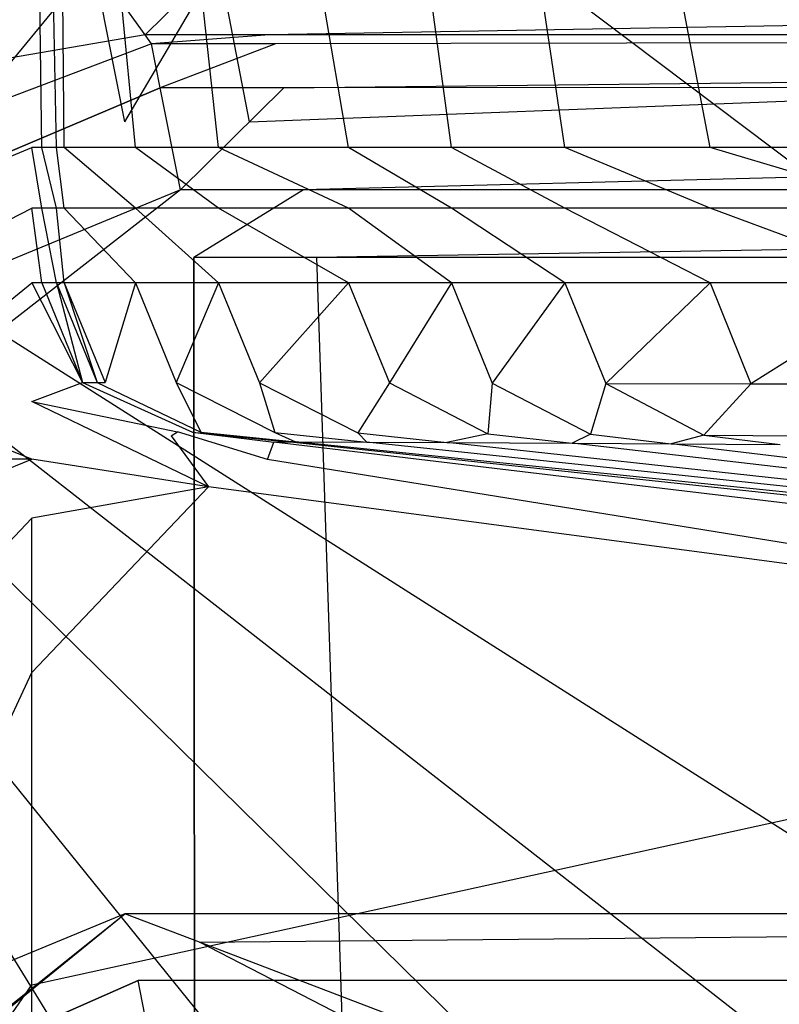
# Model space of a CAD drawing. Extents: x 0 to 0.36, y -0.493 to 0.
# Tile 25 of 53: x 0.017 to 0.046, y -0.09 to -0.053. Entities that reach past the tile are written whole.
import ezdxf

# ---------------------------------------------------------------- set-up
doc = ezdxf.new("R2010")
doc.units = 0
for name, color, linetype in [('L0_DECKEL_N_5688HR__0___REPLACE', 7, 'CONTINUOUS'), ('L1_SITZ_N_5688HR__0___REPLACEMT', 7, 'CONTINUOUS'), ('L3_WC_0_N_5688HR____REPLACEMTFO', 7, 'CONTINUOUS')]:
    doc.layers.add(name, color=color, linetype=linetype)

msp = doc.modelspace()

# ---------------------------------------------------------------- linework, layer by layer
at = {"layer": 'L0_DECKEL_N_5688HR__0___REPLACE', "color": 8}
for points, invisible_edges in [([(0.007223, -0.056253, 0.338496), (0.021882, -0.053735, 0.360599), (0.019936, -0.051, 0.338496), (0.007223, -0.056253, 0.338496)], 13), ([(0.007223, -0.056253, 0.338496), (0.019936, -0.051, 0.335785), (0.007223, -0.056253, 0.335785), (0.007223, -0.056253, 0.338496)], 13), ([(0.019936, -0.051, 0.335785), (0.007223, -0.056253, 0.338496), (0.019936, -0.051, 0.338496), (0.019936, -0.051, 0.335785)], 14), ([(0.019936, -0.051, 0.335785), (0.011802, -0.060858, 0.335785), (0.007223, -0.056253, 0.335785), (0.019936, -0.051, 0.335785)], 13), ([(0.011802, -0.060858, 0.335785), (0.019936, -0.051, 0.335785), (0.021128, -0.057004, 0.335785), (0.011802, -0.060858, 0.335785)], 14), ([(0.021882, -0.053735, 0.360599), (0.024655, -0.051, 0.338496), (0.019936, -0.051, 0.338496), (0.021882, -0.053735, 0.360599)], 13), ([(0.024655, -0.051, 0.335785), (0.021128, -0.057004, 0.335785), (0.019936, -0.051, 0.335785), (0.024655, -0.051, 0.335785)], 13), ([(0.021128, -0.057004, 0.335785), (0.024655, -0.051, 0.335785), (0.025811, -0.057004, 0.335785), (0.021128, -0.057004, 0.335785)], 14), ([(0.024655, -0.051, 0.338496), (0.021882, -0.053735, 0.360599), (0.026544, -0.053735, 0.360599), (0.024655, -0.051, 0.338496)], 14), ([(0.026544, -0.053735, 0.360599), (0.18, -0.051, 0.338496), (0.024655, -0.051, 0.338496), (0.026544, -0.053735, 0.360599)], 13), ([(0.18, -0.051, 0.335785), (0.025811, -0.057004, 0.335785), (0.024655, -0.051, 0.335785), (0.18, -0.051, 0.335785)], 13), ([(0.025811, -0.057004, 0.335785), (0.18, -0.051, 0.335785), (0.18, -0.057004, 0.335785), (0.025811, -0.057004, 0.335785)], 14), ([(0.18, -0.051, 0.338496), (0.026544, -0.053735, 0.360599), (0.18, -0.053735, 0.360599), (0.18, -0.051, 0.338496)], 14), ([(0.021882, -0.053735, 0.360599), (0.007223, -0.056253, 0.338496), (0.009324, -0.058925, 0.360599), (0.021882, -0.053735, 0.360599)], 14), ([(0.009324, -0.058925, 0.360599), (0.022122, -0.054072, 0.363322), (0.021882, -0.053735, 0.360599), (0.009324, -0.058925, 0.360599)], 13), ([(0.022122, -0.054072, 0.363322), (0.026544, -0.053735, 0.360599), (0.021882, -0.053735, 0.360599), (0.022122, -0.054072, 0.363322)], 13), ([(0.026544, -0.053735, 0.360599), (0.022122, -0.054072, 0.363322), (0.026776, -0.054072, 0.363322), (0.026544, -0.053735, 0.360599)], 14), ([(0.026776, -0.054072, 0.363322), (0.18, -0.053735, 0.360599), (0.026544, -0.053735, 0.360599), (0.026776, -0.054072, 0.363322)], 13), ([(0.18, -0.053735, 0.360599), (0.026776, -0.054072, 0.363322), (0.18, -0.054072, 0.363322), (0.18, -0.053735, 0.360599)], 14), ([(0.022122, -0.054072, 0.363322), (0.009324, -0.058925, 0.360599), (0.009583, -0.059254, 0.363322), (0.022122, -0.054072, 0.363322)], 14), ([(0.02245, -0.055723, 0.366426), (0.022122, -0.054072, 0.363322), (0.009583, -0.059254, 0.363322), (0.02245, -0.055723, 0.366426)], 14), ([(0.02245, -0.055723, 0.366426), (0.026776, -0.054072, 0.363322), (0.022122, -0.054072, 0.363322), (0.02245, -0.055723, 0.366426)], 13), ([(0.026776, -0.054072, 0.363322), (0.02245, -0.055723, 0.366426), (0.027094, -0.055722, 0.366426), (0.026776, -0.054072, 0.363322)], 14), ([(0.027094, -0.055722, 0.366426), (0.18, -0.054072, 0.363322), (0.026776, -0.054072, 0.363322), (0.027094, -0.055722, 0.366426)], 14), ([(0.18, -0.05568, 0.366426), (0.18, -0.054072, 0.363322), (0.027094, -0.055722, 0.366426), (0.18, -0.05568, 0.366426)], 14), ([(0.010934, -0.060613, 0.366426), (0.02245, -0.055723, 0.366426), (0.009583, -0.059254, 0.363322), (0.010934, -0.060613, 0.366426)], 14), ([(0.02245, -0.055723, 0.366426), (0.010934, -0.060613, 0.366426), (0.013767, -0.063463, 0.367718), (0.02245, -0.055723, 0.366426)], 14), ([(0.023211, -0.05956, 0.367718), (0.02245, -0.055723, 0.366426), (0.013767, -0.063463, 0.367718), (0.023211, -0.05956, 0.367718)], 14), ([(0.023211, -0.05956, 0.367718), (0.027094, -0.055722, 0.366426), (0.02245, -0.055723, 0.366426), (0.023211, -0.05956, 0.367718)], 13), ([(0.027094, -0.055722, 0.366426), (0.023211, -0.05956, 0.367718), (0.027833, -0.05956, 0.367718), (0.027094, -0.055722, 0.366426)], 14), ([(0.027833, -0.05956, 0.367718), (0.18, -0.05568, 0.366426), (0.027094, -0.055722, 0.366426), (0.027833, -0.05956, 0.367718)], 13), ([(0.18, -0.05568, 0.366426), (0.027833, -0.05956, 0.367718), (0.18, -0.05956, 0.367718), (0.18, -0.05568, 0.366426)], 14), ([(0.015704, -0.065411, 0.367718), (0.023211, -0.05956, 0.367718), (0.013767, -0.063463, 0.367718), (0.015704, -0.065411, 0.367718)], 13), ([(0.023211, -0.05956, 0.367718), (0.015704, -0.065411, 0.367718), (0.023716, -0.0621, 0.367718), (0.023211, -0.05956, 0.367718)], 14), ([(0.023716, -0.0621, 0.367718), (0.027833, -0.05956, 0.367718), (0.023211, -0.05956, 0.367718), (0.023716, -0.0621, 0.367718)], 13), ([(0.027833, -0.05956, 0.367718), (0.023716, -0.0621, 0.367718), (0.028323, -0.0621, 0.367718), (0.027833, -0.05956, 0.367718)], 14), ([(0.028323, -0.0621, 0.367718), (0.18, -0.05956, 0.367718), (0.027833, -0.05956, 0.367718), (0.028323, -0.0621, 0.367718)], 13), ([(0.18, -0.05956, 0.367718), (0.028323, -0.0621, 0.367718), (0.18, -0.0621, 0.367718), (0.18, -0.05956, 0.367718)], 14), ([(0.015704, -0.065411, 0.367718), (0.024, -0.371722, 0.367718), (0.023716, -0.0621, 0.367718), (0.015704, -0.065411, 0.367718)], 13), ([(0.023716, -0.0621, 0.367718), (0.024, -0.371722, 0.367718), (0.028323, -0.0621, 0.367718), (0.023716, -0.0621, 0.367718)], 10), ([(0.028323, -0.0621, 0.367718), (0.024, -0.371722, 0.367718), (0.039704, -0.402535, 0.367718), (0.028323, -0.0621, 0.367718)], 13), ([(0.028323, -0.0621, 0.367718), (0.039704, -0.402535, 0.367718), (0.18, -0.0621, 0.367718), (0.028323, -0.0621, 0.367718)], 10), ([(0.18, -0.0621, 0.367718), (0.039704, -0.402535, 0.367718), (0.060763, -0.42942, 0.367718), (0.18, -0.0621, 0.367718)], 13), ([(0.015704, -0.065411, 0.367718), (0.014412, -0.33831, 0.367718), (0.024, -0.371722, 0.367718), (0.015704, -0.065411, 0.367718)], 10)]:
    msp.add_3dface(points, dxfattribs=dict(at, invisible_edges=invisible_edges))
at = {"layer": 'L1_SITZ_N_5688HR__0___REPLACEMT', "color": 8}
for points, invisible_edges in [([(0.021128, -0.086754, 0.33508), (0.014708, -0.09189, 0.335067), (0.011802, -0.090608, 0.33508), (0.021128, -0.086754, 0.33508)], 13), ([(0.011802, -0.090608, 0.336211), (0.021128, -0.086754, 0.33508), (0.011802, -0.090608, 0.33508), (0.011802, -0.090608, 0.336211)], 13), ([(0.021128, -0.086754, 0.33508), (0.011802, -0.090608, 0.336211), (0.021128, -0.086754, 0.336211), (0.021128, -0.086754, 0.33508)], 14), ([(0.013853, -0.092671, 0.351334), (0.021128, -0.086754, 0.345443), (0.011802, -0.090608, 0.345443), (0.013853, -0.092671, 0.351334)], 14), ([(0.011802, -0.090608, 0.345443), (0.021128, -0.086754, 0.336211), (0.011802, -0.090608, 0.336211), (0.011802, -0.090608, 0.345443)], 13), ([(0.021128, -0.086754, 0.336211), (0.011802, -0.090608, 0.345443), (0.021128, -0.086754, 0.345443), (0.021128, -0.086754, 0.336211)], 14), ([(0.013853, -0.092671, 0.351334), (0.021625, -0.089259, 0.351334), (0.021128, -0.086754, 0.345443), (0.013853, -0.092671, 0.351334)], 14), ([(0.014708, -0.09189, 0.335067), (0.021128, -0.086754, 0.33508), (0.023927, -0.087816, 0.335068), (0.014708, -0.09189, 0.335067)], 14), ([(0.139688, -0.086754, 0.335079), (0.023927, -0.087816, 0.335068), (0.021128, -0.086754, 0.33508), (0.139688, -0.086754, 0.335079)], 13), ([(0.021128, -0.086754, 0.336211), (0.141042, -0.086754, 0.345443), (0.140524, -0.086754, 0.336211), (0.021128, -0.086754, 0.336211)], 13), ([(0.141042, -0.086754, 0.345443), (0.021128, -0.086754, 0.336211), (0.021128, -0.086754, 0.345443), (0.141042, -0.086754, 0.345443)], 14), ([(0.021128, -0.086754, 0.33508), (0.140524, -0.086754, 0.336211), (0.139688, -0.086754, 0.335079), (0.021128, -0.086754, 0.33508)], 13), ([(0.140524, -0.086754, 0.336211), (0.021128, -0.086754, 0.33508), (0.021128, -0.086754, 0.336211), (0.140524, -0.086754, 0.336211)], 14), ([(0.142675, -0.089209, 0.351333), (0.141042, -0.086754, 0.345443), (0.021128, -0.086754, 0.345443), (0.142675, -0.089209, 0.351333)], 14), ([(0.021625, -0.089259, 0.351334), (0.142675, -0.089209, 0.351333), (0.021128, -0.086754, 0.345443), (0.021625, -0.089259, 0.351334)], 14), ([(0.023927, -0.087816, 0.335068), (0.139688, -0.086754, 0.335079), (0.139688, -0.089691, 0.335048), (0.023927, -0.087816, 0.335068)], 14), ([(0.023927, -0.087816, 0.335068), (0.134163, -0.144587, 0.334557), (0.014708, -0.09189, 0.335067), (0.023927, -0.087816, 0.335068)], 13), ([(0.155407, -0.137985, 0.334539), (0.023927, -0.087816, 0.335068), (0.139688, -0.089691, 0.335048), (0.155407, -0.137985, 0.334539)], 14), ([(0.134163, -0.144587, 0.334557), (0.023927, -0.087816, 0.335068), (0.155407, -0.137985, 0.334539), (0.134163, -0.144587, 0.334557)], 14), ([(0.021625, -0.089259, 0.351334), (0.013853, -0.092671, 0.351334), (0.018153, -0.096996, 0.353775), (0.021625, -0.089259, 0.351334)], 14), ([(0.022781, -0.095083, 0.353775), (0.021625, -0.089259, 0.351334), (0.018153, -0.096996, 0.353775), (0.022781, -0.095083, 0.353775)], 14), ([(0.022781, -0.095083, 0.353775), (0.142675, -0.089209, 0.351333), (0.021625, -0.089259, 0.351334), (0.022781, -0.095083, 0.353775)], 13), ([(0.142675, -0.089209, 0.351333), (0.022781, -0.095083, 0.353775), (0.145061, -0.095083, 0.353774), (0.142675, -0.089209, 0.351333)], 14)]:
    msp.add_3dface(points, dxfattribs=dict(at, invisible_edges=invisible_edges))
at = {"layer": 'L3_WC_0_N_5688HR____REPLACEMTFO', "color": 8}
for points, invisible_edges in [([(0.150386, -0.119223, 0.332426), (0.18, -0.028355, 0.332426), (0.0057, -0.028021, 0.332426), (0.150386, -0.119223, 0.332426)], 13), ([(0.133003, -0.124013, 0.332426), (0.0057, -0.028021, 0.332426), (0.0057, -0.058095, 0.332426), (0.133003, -0.124013, 0.332426)], 13), ([(0.0057, -0.028021, 0.332426), (0.133003, -0.124013, 0.332426), (0.150386, -0.119223, 0.332426), (0.0057, -0.028021, 0.332426)], 14), ([(0.017634, -0.029599, 0.280315), (0.01215, -0.057961, 0.281678), (0.01215, -0.029599, 0.281678), (0.017634, -0.029599, 0.280315)], 13), ([(0.01215, -0.057961, 0.281678), (0.017634, -0.029599, 0.280315), (0.017634, -0.057961, 0.280315), (0.01215, -0.057961, 0.281678)], 14), ([(0.017634, -0.029599, 0.280315), (0.018008, -0.057961, 0.278015), (0.017634, -0.057961, 0.280315), (0.017634, -0.029599, 0.280315)], 13), ([(0.018008, -0.057961, 0.278015), (0.017634, -0.029599, 0.280315), (0.018008, -0.029599, 0.278015), (0.018008, -0.057961, 0.278015)], 14), ([(0.018008, -0.029599, 0.278015), (0.018553, -0.057961, 0.274663), (0.018008, -0.057961, 0.278015), (0.018008, -0.029599, 0.278015)], 13), ([(0.018553, -0.057961, 0.274663), (0.018008, -0.029599, 0.278015), (0.018553, -0.029599, 0.274663), (0.018553, -0.057961, 0.274663)], 14), ([(0.018553, -0.029599, 0.274663), (0.018852, -0.057961, 0.272823), (0.018553, -0.057961, 0.274663), (0.018553, -0.029599, 0.274663)], 13), ([(0.018852, -0.057961, 0.272823), (0.018553, -0.029599, 0.274663), (0.018852, -0.029599, 0.272823), (0.018852, -0.057961, 0.272823)], 14), ([(0.018852, -0.029599, 0.272823), (0.02152, -0.057961, 0.256415), (0.018852, -0.057961, 0.272823), (0.018852, -0.029599, 0.272823)], 13), ([(0.02152, -0.057961, 0.256415), (0.018852, -0.029599, 0.272823), (0.02152, -0.029599, 0.256415), (0.02152, -0.057961, 0.256415)], 14), ([(0.02152, -0.029599, 0.256415), (0.024644, -0.057961, 0.23761), (0.02152, -0.057961, 0.256415), (0.02152, -0.029599, 0.256415)], 13), ([(0.024644, -0.057961, 0.23761), (0.02152, -0.029599, 0.256415), (0.024644, -0.029599, 0.23761), (0.024644, -0.057961, 0.23761)], 14), ([(0.024644, -0.029599, 0.23761), (0.029528, -0.057961, 0.214591), (0.024644, -0.057961, 0.23761), (0.024644, -0.029599, 0.23761)], 13), ([(0.029528, -0.057961, 0.214591), (0.024644, -0.029599, 0.23761), (0.029528, -0.029599, 0.214591), (0.029528, -0.057961, 0.214591)], 14), ([(0.029528, -0.029599, 0.214591), (0.033391, -0.057961, 0.198841), (0.029528, -0.057961, 0.214591), (0.029528, -0.029599, 0.214591)], 13), ([(0.033391, -0.057961, 0.198841), (0.029528, -0.029599, 0.214591), (0.033391, -0.029599, 0.198841), (0.033391, -0.057961, 0.198841)], 14), ([(0.033391, -0.029599, 0.198841), (0.03765, -0.057961, 0.183092), (0.033391, -0.057961, 0.198841), (0.033391, -0.029599, 0.198841)], 13), ([(0.03765, -0.057961, 0.183092), (0.033391, -0.029599, 0.198841), (0.03765, -0.029599, 0.183092), (0.03765, -0.057961, 0.183092)], 14), ([(0.03765, -0.029599, 0.183092), (0.043103, -0.057961, 0.164623), (0.03765, -0.057961, 0.183092), (0.03765, -0.029599, 0.183092)], 13), ([(0.043103, -0.057961, 0.164623), (0.03765, -0.029599, 0.183092), (0.043103, -0.029599, 0.164623), (0.043103, -0.057961, 0.164623)], 14), ([(0.043103, -0.029599, 0.164623), (0.050656, -0.057961, 0.142013), (0.043103, -0.057961, 0.164623), (0.043103, -0.029599, 0.164623)], 13), ([(0.050656, -0.057961, 0.142013), (0.043103, -0.029599, 0.164623), (0.050656, -0.029599, 0.142013), (0.050656, -0.057961, 0.142013)], 14), ([(0.017634, -0.057961, 0.280315), (0.01215, -0.060243, 0.281678), (0.01215, -0.057961, 0.281678), (0.017634, -0.057961, 0.280315)], 13), ([(0.01215, -0.060243, 0.281678), (0.017634, -0.057961, 0.280315), (0.017634, -0.060243, 0.280315), (0.01215, -0.060243, 0.281678)], 14), ([(0.017634, -0.057961, 0.280315), (0.018008, -0.060243, 0.278015), (0.017634, -0.060243, 0.280315), (0.017634, -0.057961, 0.280315)], 13), ([(0.018008, -0.060243, 0.278015), (0.017634, -0.057961, 0.280315), (0.018008, -0.057961, 0.278015), (0.018008, -0.060243, 0.278015)], 14), ([(0.018008, -0.057961, 0.278015), (0.018553, -0.060243, 0.274663), (0.018008, -0.060243, 0.278015), (0.018008, -0.057961, 0.278015)], 13), ([(0.018553, -0.060243, 0.274663), (0.018008, -0.057961, 0.278015), (0.018553, -0.057961, 0.274663), (0.018553, -0.060243, 0.274663)], 14), ([(0.018553, -0.057961, 0.274663), (0.018852, -0.060243, 0.272823), (0.018553, -0.060243, 0.274663), (0.018553, -0.057961, 0.274663)], 13), ([(0.018852, -0.060243, 0.272823), (0.018553, -0.057961, 0.274663), (0.018852, -0.057961, 0.272823), (0.018852, -0.060243, 0.272823)], 14), ([(0.018852, -0.057961, 0.272823), (0.02152, -0.060243, 0.256415), (0.018852, -0.060243, 0.272823), (0.018852, -0.057961, 0.272823)], 13), ([(0.02152, -0.060243, 0.256415), (0.018852, -0.057961, 0.272823), (0.02152, -0.057961, 0.256415), (0.02152, -0.060243, 0.256415)], 14), ([(0.02152, -0.057961, 0.256415), (0.024644, -0.060243, 0.23761), (0.02152, -0.060243, 0.256415), (0.02152, -0.057961, 0.256415)], 13), ([(0.024644, -0.060243, 0.23761), (0.02152, -0.057961, 0.256415), (0.024644, -0.057961, 0.23761), (0.024644, -0.060243, 0.23761)], 14), ([(0.024644, -0.057961, 0.23761), (0.029528, -0.060243, 0.214591), (0.024644, -0.060243, 0.23761), (0.024644, -0.057961, 0.23761)], 13), ([(0.029528, -0.060243, 0.214591), (0.024644, -0.057961, 0.23761), (0.029528, -0.057961, 0.214591), (0.029528, -0.060243, 0.214591)], 14), ([(0.029528, -0.057961, 0.214591), (0.033391, -0.060243, 0.198841), (0.029528, -0.060243, 0.214591), (0.029528, -0.057961, 0.214591)], 13), ([(0.033391, -0.060243, 0.198841), (0.029528, -0.057961, 0.214591), (0.033391, -0.057961, 0.198841), (0.033391, -0.060243, 0.198841)], 14), ([(0.033391, -0.057961, 0.198841), (0.03765, -0.060243, 0.183092), (0.033391, -0.060243, 0.198841), (0.033391, -0.057961, 0.198841)], 13), ([(0.03765, -0.060243, 0.183092), (0.033391, -0.057961, 0.198841), (0.03765, -0.057961, 0.183092), (0.03765, -0.060243, 0.183092)], 14), ([(0.03765, -0.057961, 0.183092), (0.043103, -0.060243, 0.164623), (0.03765, -0.060243, 0.183092), (0.03765, -0.057961, 0.183092)], 13), ([(0.043103, -0.060243, 0.164623), (0.03765, -0.057961, 0.183092), (0.043103, -0.057961, 0.164623), (0.043103, -0.060243, 0.164623)], 14), ([(0.043103, -0.057961, 0.164623), (0.050656, -0.060243, 0.142013), (0.043103, -0.060243, 0.164623), (0.043103, -0.057961, 0.164623)], 13), ([(0.050656, -0.060243, 0.142013), (0.043103, -0.057961, 0.164623), (0.050656, -0.057961, 0.142013), (0.050656, -0.060243, 0.142013)], 14), ([(0.117517, -0.129168, 0.332426), (0.0057, -0.058095, 0.332426), (0.0057, -0.060452, 0.332426), (0.117517, -0.129168, 0.332426)], 13), ([(0.0057, -0.058095, 0.332426), (0.117517, -0.129168, 0.332426), (0.133003, -0.124013, 0.332426), (0.0057, -0.058095, 0.332426)], 14), ([(0.017634, -0.060243, 0.280315), (0.01215, -0.063052, 0.281678), (0.01215, -0.060243, 0.281678), (0.017634, -0.060243, 0.280315)], 13), ([(0.01215, -0.063052, 0.281678), (0.017634, -0.060243, 0.280315), (0.017634, -0.063052, 0.280315), (0.01215, -0.063052, 0.281678)], 14), ([(0.017634, -0.060243, 0.280315), (0.018008, -0.063052, 0.278015), (0.017634, -0.063052, 0.280315), (0.017634, -0.060243, 0.280315)], 13), ([(0.018008, -0.063052, 0.278015), (0.017634, -0.060243, 0.280315), (0.018008, -0.060243, 0.278015), (0.018008, -0.063052, 0.278015)], 14), ([(0.018008, -0.060243, 0.278015), (0.018553, -0.063052, 0.274663), (0.018008, -0.063052, 0.278015), (0.018008, -0.060243, 0.278015)], 13), ([(0.018553, -0.063052, 0.274663), (0.018008, -0.060243, 0.278015), (0.018553, -0.060243, 0.274663), (0.018553, -0.063052, 0.274663)], 14), ([(0.018553, -0.060243, 0.274663), (0.018852, -0.063052, 0.272823), (0.018553, -0.063052, 0.274663), (0.018553, -0.060243, 0.274663)], 13), ([(0.018852, -0.063052, 0.272823), (0.018553, -0.060243, 0.274663), (0.018852, -0.060243, 0.272823), (0.018852, -0.063052, 0.272823)], 14), ([(0.018852, -0.060243, 0.272823), (0.02152, -0.063052, 0.256415), (0.018852, -0.063052, 0.272823), (0.018852, -0.060243, 0.272823)], 13), ([(0.02152, -0.063052, 0.256415), (0.018852, -0.060243, 0.272823), (0.02152, -0.060243, 0.256415), (0.02152, -0.063052, 0.256415)], 14), ([(0.02152, -0.060243, 0.256415), (0.024644, -0.063052, 0.23761), (0.02152, -0.063052, 0.256415), (0.02152, -0.060243, 0.256415)], 13), ([(0.024644, -0.063052, 0.23761), (0.02152, -0.060243, 0.256415), (0.024644, -0.060243, 0.23761), (0.024644, -0.063052, 0.23761)], 14), ([(0.024644, -0.060243, 0.23761), (0.029528, -0.063052, 0.214591), (0.024644, -0.063052, 0.23761), (0.024644, -0.060243, 0.23761)], 13), ([(0.029528, -0.063052, 0.214591), (0.024644, -0.060243, 0.23761), (0.029528, -0.060243, 0.214591), (0.029528, -0.063052, 0.214591)], 14), ([(0.029528, -0.060243, 0.214591), (0.033391, -0.063052, 0.198841), (0.029528, -0.063052, 0.214591), (0.029528, -0.060243, 0.214591)], 13), ([(0.033391, -0.063052, 0.198841), (0.029528, -0.060243, 0.214591), (0.033391, -0.060243, 0.198841), (0.033391, -0.063052, 0.198841)], 14), ([(0.033391, -0.060243, 0.198841), (0.03765, -0.063052, 0.183092), (0.033391, -0.063052, 0.198841), (0.033391, -0.060243, 0.198841)], 13), ([(0.03765, -0.063052, 0.183092), (0.033391, -0.060243, 0.198841), (0.03765, -0.060243, 0.183092), (0.03765, -0.063052, 0.183092)], 14), ([(0.03765, -0.060243, 0.183092), (0.043103, -0.063052, 0.164623), (0.03765, -0.063052, 0.183092), (0.03765, -0.060243, 0.183092)], 13), ([(0.043103, -0.063052, 0.164623), (0.03765, -0.060243, 0.183092), (0.043103, -0.060243, 0.164623), (0.043103, -0.063052, 0.164623)], 14), ([(0.043103, -0.060243, 0.164623), (0.050656, -0.063052, 0.142013), (0.043103, -0.063052, 0.164623), (0.043103, -0.060243, 0.164623)], 13), ([(0.050656, -0.063052, 0.142013), (0.043103, -0.060243, 0.164623), (0.050656, -0.060243, 0.142013), (0.050656, -0.063052, 0.142013)], 14), ([(0.102831, -0.136303, 0.332426), (0.0057, -0.060452, 0.332426), (0.0057, -0.063353, 0.332426), (0.102831, -0.136303, 0.332426)], 13), ([(0.0057, -0.060452, 0.332426), (0.102831, -0.136303, 0.332426), (0.117517, -0.129168, 0.332426), (0.0057, -0.060452, 0.332426)], 14), ([(0.017634, -0.063052, 0.280315), (0.01215, -0.067507, 0.281678), (0.01215, -0.063052, 0.281678), (0.017634, -0.063052, 0.280315)], 13), ([(0.01215, -0.067507, 0.281678), (0.017634, -0.063052, 0.280315), (0.017634, -0.067507, 0.280315), (0.01215, -0.067507, 0.281678)], 14), ([(0.017634, -0.063052, 0.280315), (0.019541, -0.066791, 0.278015), (0.017634, -0.067507, 0.280315), (0.017634, -0.063052, 0.280315)], 14), ([(0.018008, -0.063052, 0.278015), (0.019541, -0.066791, 0.278015), (0.017634, -0.063052, 0.280315), (0.018008, -0.063052, 0.278015)], 14), ([(0.018553, -0.063052, 0.274663), (0.019541, -0.066791, 0.278015), (0.018008, -0.063052, 0.278015), (0.018553, -0.063052, 0.274663)], 14), ([(0.018852, -0.063052, 0.272823), (0.020086, -0.066792, 0.274663), (0.018553, -0.063052, 0.274663), (0.018852, -0.063052, 0.272823)], 14), ([(0.019541, -0.066791, 0.278015), (0.018553, -0.063052, 0.274663), (0.020086, -0.066792, 0.274663), (0.019541, -0.066791, 0.278015)], 13), ([(0.020086, -0.066792, 0.274663), (0.018852, -0.063052, 0.272823), (0.020385, -0.066792, 0.272823), (0.020086, -0.066792, 0.274663)], 13), ([(0.02152, -0.063052, 0.256415), (0.020385, -0.066792, 0.272823), (0.018852, -0.063052, 0.272823), (0.02152, -0.063052, 0.256415)], 14), ([(0.020385, -0.066792, 0.272823), (0.02152, -0.063052, 0.256415), (0.023053, -0.066796, 0.256415), (0.020385, -0.066792, 0.272823)], 13), ([(0.024644, -0.063052, 0.23761), (0.023053, -0.066796, 0.256415), (0.02152, -0.063052, 0.256415), (0.024644, -0.063052, 0.23761)], 14), ([(0.023053, -0.066796, 0.256415), (0.024644, -0.063052, 0.23761), (0.026176, -0.066801, 0.23761), (0.023053, -0.066796, 0.256415)], 13), ([(0.029528, -0.063052, 0.214591), (0.026176, -0.066801, 0.23761), (0.024644, -0.063052, 0.23761), (0.029528, -0.063052, 0.214591)], 14), ([(0.026176, -0.066801, 0.23761), (0.029528, -0.063052, 0.214591), (0.031059, -0.066809, 0.214591), (0.026176, -0.066801, 0.23761)], 13), ([(0.033391, -0.063052, 0.198841), (0.031059, -0.066809, 0.214591), (0.029528, -0.063052, 0.214591), (0.033391, -0.063052, 0.198841)], 14), ([(0.031059, -0.066809, 0.214591), (0.033391, -0.063052, 0.198841), (0.03492, -0.066816, 0.198841), (0.031059, -0.066809, 0.214591)], 13), ([(0.03765, -0.063052, 0.183092), (0.03492, -0.066816, 0.198841), (0.033391, -0.063052, 0.198841), (0.03765, -0.063052, 0.183092)], 14), ([(0.03492, -0.066816, 0.198841), (0.03765, -0.063052, 0.183092), (0.039179, -0.066825, 0.183092), (0.03492, -0.066816, 0.198841)], 13), ([(0.043103, -0.063052, 0.164623), (0.039179, -0.066825, 0.183092), (0.03765, -0.063052, 0.183092), (0.043103, -0.063052, 0.164623)], 14), ([(0.039179, -0.066825, 0.183092), (0.043103, -0.063052, 0.164623), (0.04463, -0.066838, 0.164623), (0.039179, -0.066825, 0.183092)], 13), ([(0.050656, -0.063052, 0.142013), (0.04463, -0.066838, 0.164623), (0.043103, -0.063052, 0.164623), (0.050656, -0.063052, 0.142013)], 14), ([(0.04463, -0.066838, 0.164623), (0.050656, -0.063052, 0.142013), (0.05218, -0.066858, 0.142013), (0.04463, -0.066838, 0.164623)], 13), ([(0.089174, -0.145411, 0.332426), (0.0057, -0.063353, 0.332426), (0.0057, -0.067954, 0.332426), (0.089174, -0.145411, 0.332426)], 13), ([(0.0057, -0.063353, 0.332426), (0.089174, -0.145411, 0.332426), (0.102831, -0.136303, 0.332426), (0.0057, -0.063353, 0.332426)], 14), ([(0.017634, -0.067507, 0.280315), (0.019541, -0.066791, 0.278015), (0.0231, -0.068652, 0.278887), (0.017634, -0.067507, 0.280315)], 14), ([(0.02366, -0.068655, 0.275439), (0.019541, -0.066791, 0.278015), (0.020086, -0.066792, 0.274663), (0.02366, -0.068655, 0.275439)], 13), ([(0.019541, -0.066791, 0.278015), (0.02366, -0.068655, 0.275439), (0.0231, -0.068652, 0.278887), (0.019541, -0.066791, 0.278015)], 14), ([(0.023972, -0.068656, 0.273521), (0.020086, -0.066792, 0.274663), (0.020385, -0.066792, 0.272823), (0.023972, -0.068656, 0.273521)], 13), ([(0.020086, -0.066792, 0.274663), (0.023972, -0.068656, 0.273521), (0.02366, -0.068655, 0.275439), (0.020086, -0.066792, 0.274663)], 14), ([(0.023053, -0.066796, 0.256415), (0.023972, -0.068656, 0.273521), (0.020385, -0.066792, 0.272823), (0.023053, -0.066796, 0.256415)], 14), ([(0.023972, -0.068656, 0.273521), (0.023053, -0.066796, 0.256415), (0.026752, -0.06867, 0.256415), (0.023972, -0.068656, 0.273521)], 13), ([(0.026176, -0.066801, 0.23761), (0.026752, -0.06867, 0.256415), (0.023053, -0.066796, 0.256415), (0.026176, -0.066801, 0.23761)], 14), ([(0.026752, -0.06867, 0.256415), (0.026176, -0.066801, 0.23761), (0.029874, -0.068687, 0.23761), (0.026752, -0.06867, 0.256415)], 13), ([(0.031059, -0.066809, 0.214591), (0.029874, -0.068687, 0.23761), (0.026176, -0.066801, 0.23761), (0.031059, -0.066809, 0.214591)], 14), ([(0.029874, -0.068687, 0.23761), (0.031059, -0.066809, 0.214591), (0.034755, -0.068716, 0.214591), (0.029874, -0.068687, 0.23761)], 13), ([(0.03492, -0.066816, 0.198841), (0.034755, -0.068716, 0.214591), (0.031059, -0.066809, 0.214591), (0.03492, -0.066816, 0.198841)], 14), ([(0.034755, -0.068716, 0.214591), (0.03492, -0.066816, 0.198841), (0.038614, -0.06874, 0.198841), (0.034755, -0.068716, 0.214591)], 13), ([(0.039179, -0.066825, 0.183092), (0.038614, -0.06874, 0.198841), (0.03492, -0.066816, 0.198841), (0.039179, -0.066825, 0.183092)], 14), ([(0.038614, -0.06874, 0.198841), (0.039179, -0.066825, 0.183092), (0.04287, -0.06877, 0.183092), (0.038614, -0.06874, 0.198841)], 13), ([(0.039179, -0.066825, 0.183092), (0.04463, -0.066838, 0.164623), (0.04287, -0.06877, 0.183092), (0.039179, -0.066825, 0.183092)], 14), ([(0.04287, -0.06877, 0.183092), (0.04463, -0.066838, 0.164623), (0.048316, -0.068812, 0.164623), (0.04287, -0.06877, 0.183092)], 14), ([(0.04463, -0.066838, 0.164623), (0.05218, -0.066858, 0.142013), (0.048316, -0.068812, 0.164623), (0.04463, -0.066838, 0.164623)], 14), ([(0.01215, -0.067507, 0.281678), (0.017634, -0.069671, 0.280315), (0.01215, -0.069671, 0.281678), (0.01215, -0.067507, 0.281678)], 13), ([(0.017634, -0.069671, 0.280315), (0.01215, -0.067507, 0.281678), (0.017634, -0.067507, 0.280315), (0.017634, -0.069671, 0.280315)], 14), ([(0.017634, -0.067507, 0.280315), (0.0231, -0.068652, 0.278887), (0.022868, -0.068801, 0.280315), (0.017634, -0.067507, 0.280315)], 14), ([(0.017634, -0.067507, 0.280315), (0.024266, -0.070711, 0.280315), (0.017634, -0.069671, 0.280315), (0.017634, -0.067507, 0.280315)], 13), ([(0.024266, -0.070711, 0.280315), (0.017634, -0.067507, 0.280315), (0.022868, -0.068801, 0.280315), (0.024266, -0.070711, 0.280315)], 10), ([(0.076879, -0.15603, 0.332426), (0.0057, -0.067954, 0.332426), (0.0057, -0.070189, 0.332426), (0.076879, -0.15603, 0.332426)], 13), ([(0.0057, -0.067954, 0.332426), (0.076879, -0.15603, 0.332426), (0.089174, -0.145411, 0.332426), (0.0057, -0.067954, 0.332426)], 14), ([(0.022868, -0.068801, 0.280315), (0.0231, -0.068652, 0.278887), (0.026478, -0.069686, 0.280315), (0.022868, -0.068801, 0.280315)], 14), ([(0.02366, -0.068655, 0.275439), (0.026725, -0.069037, 0.278887), (0.0231, -0.068652, 0.278887), (0.02366, -0.068655, 0.275439)], 14), ([(0.026478, -0.069686, 0.280315), (0.0231, -0.068652, 0.278887), (0.026725, -0.069037, 0.278887), (0.026478, -0.069686, 0.280315)], 14), ([(0.026725, -0.069037, 0.278887), (0.02366, -0.068655, 0.275439), (0.027234, -0.069021, 0.275439), (0.026725, -0.069037, 0.278887)], 13), ([(0.023972, -0.068656, 0.273521), (0.027234, -0.069021, 0.275439), (0.02366, -0.068655, 0.275439), (0.023972, -0.068656, 0.273521)], 14), ([(0.026752, -0.06867, 0.256415), (0.027534, -0.069023, 0.273521), (0.023972, -0.068656, 0.273521), (0.026752, -0.06867, 0.256415)], 14), ([(0.027234, -0.069021, 0.275439), (0.023972, -0.068656, 0.273521), (0.027534, -0.069023, 0.273521), (0.027234, -0.069021, 0.275439)], 13), ([(0.027534, -0.069023, 0.273521), (0.026752, -0.06867, 0.256415), (0.030212, -0.069036, 0.256415), (0.027534, -0.069023, 0.273521)], 13), ([(0.029874, -0.068687, 0.23761), (0.030212, -0.069036, 0.256415), (0.026752, -0.06867, 0.256415), (0.029874, -0.068687, 0.23761)], 14), ([(0.030212, -0.069036, 0.256415), (0.029874, -0.068687, 0.23761), (0.033219, -0.069051, 0.23761), (0.030212, -0.069036, 0.256415)], 13), ([(0.034755, -0.068716, 0.214591), (0.033219, -0.069051, 0.23761), (0.029874, -0.068687, 0.23761), (0.034755, -0.068716, 0.214591)], 14), ([(0.033219, -0.069051, 0.23761), (0.034755, -0.068716, 0.214591), (0.03792, -0.069078, 0.214591), (0.033219, -0.069051, 0.23761)], 13), ([(0.038614, -0.06874, 0.198841), (0.03792, -0.069078, 0.214591), (0.034755, -0.068716, 0.214591), (0.038614, -0.06874, 0.198841)], 14), ([(0.03792, -0.069078, 0.214591), (0.038614, -0.06874, 0.198841), (0.041637, -0.069101, 0.198841), (0.03792, -0.069078, 0.214591)], 13), ([(0.04287, -0.06877, 0.183092), (0.041637, -0.069101, 0.198841), (0.038614, -0.06874, 0.198841), (0.04287, -0.06877, 0.183092)], 14), ([(0.041637, -0.069101, 0.198841), (0.04287, -0.06877, 0.183092), (0.045736, -0.069128, 0.183092), (0.041637, -0.069101, 0.198841)], 13), ([(0.04287, -0.06877, 0.183092), (0.048316, -0.068812, 0.164623), (0.045736, -0.069128, 0.183092), (0.04287, -0.06877, 0.183092)], 14), ([(0.024266, -0.070711, 0.280315), (0.022868, -0.068801, 0.280315), (0.026478, -0.069686, 0.280315), (0.024266, -0.070711, 0.280315)], 15), ([(0.026478, -0.069686, 0.280315), (0.026725, -0.069037, 0.278887), (0.116649, -0.079793, 0.280315), (0.026478, -0.069686, 0.280315)], 14), ([(0.026725, -0.069037, 0.278887), (0.027234, -0.069021, 0.275439), (0.117278, -0.078641, 0.278886), (0.026725, -0.069037, 0.278887)], 14), ([(0.116649, -0.079793, 0.280315), (0.026725, -0.069037, 0.278887), (0.117278, -0.078641, 0.278886), (0.116649, -0.079793, 0.280315)], 14), ([(0.027234, -0.069021, 0.275439), (0.027534, -0.069023, 0.273521), (0.116491, -0.078173, 0.275438), (0.027234, -0.069021, 0.275439)], 14), ([(0.117278, -0.078641, 0.278886), (0.027234, -0.069021, 0.275439), (0.116491, -0.078173, 0.275438), (0.117278, -0.078641, 0.278886)], 14), ([(0.027534, -0.069023, 0.273521), (0.030212, -0.069036, 0.256415), (0.116505, -0.078172, 0.27352), (0.027534, -0.069023, 0.273521)], 14), ([(0.116491, -0.078173, 0.275438), (0.027534, -0.069023, 0.273521), (0.116505, -0.078172, 0.27352), (0.116491, -0.078173, 0.275438)], 14), ([(0.116505, -0.078172, 0.27352), (0.030212, -0.069036, 0.256415), (0.116625, -0.078159, 0.256415), (0.116505, -0.078172, 0.27352)], 14), ([(0.030212, -0.069036, 0.256415), (0.033219, -0.069051, 0.23761), (0.116625, -0.078159, 0.256415), (0.030212, -0.069036, 0.256415)], 14), ([(0.033219, -0.069051, 0.23761), (0.03792, -0.069078, 0.214591), (0.116759, -0.078144, 0.23761), (0.033219, -0.069051, 0.23761)], 14), ([(0.116625, -0.078159, 0.256415), (0.033219, -0.069051, 0.23761), (0.116759, -0.078144, 0.23761), (0.116625, -0.078159, 0.256415)], 14), ([(0.116759, -0.078144, 0.23761), (0.03792, -0.069078, 0.214591), (0.11697, -0.078119, 0.214591), (0.116759, -0.078144, 0.23761)], 14), ([(0.03792, -0.069078, 0.214591), (0.041637, -0.069101, 0.198841), (0.11697, -0.078119, 0.214591), (0.03792, -0.069078, 0.214591)], 14), ([(0.041637, -0.069101, 0.198841), (0.045736, -0.069128, 0.183092), (0.117137, -0.078096, 0.198841), (0.041637, -0.069101, 0.198841)], 14), ([(0.11697, -0.078119, 0.214591), (0.041637, -0.069101, 0.198841), (0.117137, -0.078096, 0.198841), (0.11697, -0.078119, 0.214591)], 14), ([(0.017634, -0.069671, 0.280315), (0.01215, -0.071888, 0.281678), (0.01215, -0.069671, 0.281678), (0.017634, -0.069671, 0.280315)], 13), ([(0.01215, -0.071888, 0.281678), (0.017634, -0.069671, 0.280315), (0.017634, -0.071888, 0.280315), (0.01215, -0.071888, 0.281678)], 14), ([(0.024266, -0.070711, 0.280315), (0.017634, -0.071888, 0.280315), (0.017634, -0.069671, 0.280315), (0.024266, -0.070711, 0.280315)], 14), ([(0.026478, -0.069686, 0.280315), (0.073182, -0.077234, 0.280315), (0.024266, -0.070711, 0.280315), (0.026478, -0.069686, 0.280315)], 13), ([(0.073182, -0.077234, 0.280315), (0.026478, -0.069686, 0.280315), (0.116649, -0.079793, 0.280315), (0.073182, -0.077234, 0.280315)], 14), ([(0.066082, -0.168157, 0.332426), (0.0057, -0.070189, 0.332426), (0.0057, -0.072478, 0.332426), (0.066082, -0.168157, 0.332426)], 13), ([(0.0057, -0.070189, 0.332426), (0.066082, -0.168157, 0.332426), (0.076879, -0.15603, 0.332426), (0.0057, -0.070189, 0.332426)], 14), ([(0.024266, -0.070711, 0.280315), (0.017634, -0.077689, 0.280315), (0.017634, -0.071888, 0.280315), (0.024266, -0.070711, 0.280315)], 13), ([(0.017634, -0.077689, 0.280315), (0.024266, -0.070711, 0.280315), (0.073182, -0.077234, 0.280315), (0.017634, -0.077689, 0.280315)], 14), ([(0.017634, -0.071888, 0.280315), (0.01215, -0.077689, 0.281678), (0.01215, -0.071888, 0.281678), (0.017634, -0.071888, 0.280315)], 13), ([(0.01215, -0.077689, 0.281678), (0.017634, -0.071888, 0.280315), (0.017634, -0.077689, 0.280315), (0.01215, -0.077689, 0.281678)], 14), ([(0.056917, -0.181849, 0.332426), (0.0057, -0.072478, 0.332426), (0.0057, -0.07847, 0.332426), (0.056917, -0.181849, 0.332426)], 13), ([(0.0057, -0.072478, 0.332426), (0.056917, -0.181849, 0.332426), (0.066082, -0.168157, 0.332426), (0.0057, -0.072478, 0.332426)], 14), ([(0.073182, -0.077234, 0.280315), (0.017634, -0.089415, 0.280315), (0.017634, -0.077689, 0.280315), (0.073182, -0.077234, 0.280315)], 13), ([(0.017634, -0.089415, 0.280315), (0.073182, -0.077234, 0.280315), (0.116023, -0.080687, 0.280315), (0.017634, -0.089415, 0.280315)], 14), ([(0.017634, -0.077689, 0.280315), (0.01215, -0.089415, 0.281678), (0.01215, -0.077689, 0.281678), (0.017634, -0.077689, 0.280315)], 13), ([(0.01215, -0.089415, 0.281678), (0.017634, -0.077689, 0.280315), (0.017634, -0.089415, 0.280315), (0.01215, -0.089415, 0.281678)], 14), ([(0.049528, -0.197104, 0.332426), (0.0057, -0.07847, 0.332426), (0.0057, -0.091216, 0.332426), (0.049528, -0.197104, 0.332426)], 13), ([(0.0057, -0.07847, 0.332426), (0.049528, -0.197104, 0.332426), (0.056917, -0.181849, 0.332426), (0.0057, -0.07847, 0.332426)], 14), ([(0.116023, -0.080687, 0.280315), (0.017634, -0.097366, 0.280315), (0.017634, -0.089415, 0.280315), (0.116023, -0.080687, 0.280315)], 13), ([(0.017634, -0.097366, 0.280315), (0.116023, -0.080687, 0.280315), (0.120821, -0.082046, 0.280315), (0.017634, -0.097366, 0.280315)], 14), ([(0.120821, -0.082046, 0.280315), (0.017634, -0.102586, 0.280315), (0.017634, -0.097366, 0.280315), (0.120821, -0.082046, 0.280315)], 13), ([(0.017634, -0.102586, 0.280315), (0.120821, -0.082046, 0.280315), (0.121782, -0.083796, 0.280315), (0.017634, -0.102586, 0.280315)], 14), ([(0.121782, -0.083796, 0.280315), (0.017634, -0.106059, 0.280315), (0.017634, -0.102586, 0.280315), (0.121782, -0.083796, 0.280315)], 13), ([(0.017634, -0.106059, 0.280315), (0.121782, -0.083796, 0.280315), (0.1213, -0.087564, 0.280315), (0.017634, -0.106059, 0.280315)], 14), ([(0.1213, -0.087564, 0.280315), (0.017634, -0.110616, 0.280315), (0.017634, -0.106059, 0.280315), (0.1213, -0.087564, 0.280315)], 13), ([(0.017634, -0.110616, 0.280315), (0.1213, -0.087564, 0.280315), (0.109403, -0.105719, 0.280315), (0.017634, -0.110616, 0.280315)], 14), ([(0.017634, -0.089415, 0.280315), (0.01215, -0.097366, 0.281678), (0.01215, -0.089415, 0.281678), (0.017634, -0.089415, 0.280315)], 13), ([(0.01215, -0.097366, 0.281678), (0.017634, -0.089415, 0.280315), (0.017634, -0.097366, 0.280315), (0.01215, -0.097366, 0.281678)], 14)]:
    msp.add_3dface(points, dxfattribs=dict(at, invisible_edges=invisible_edges))

doc.saveas('drawing.dxf')
